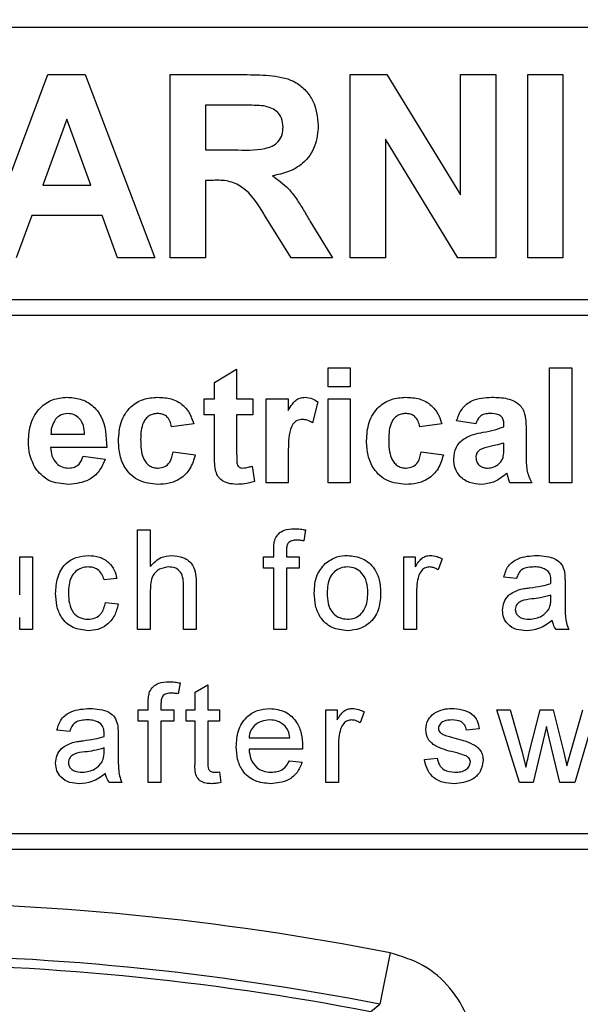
# Paper-space layout 'Blatt3' of a CAD drawing. Header units: millimetres. Extents: x 5 to 418, y 2 to 292.
# Tile 19 of 48: x 96.14 to 99.71, y 202.33 to 208.6. Entities that reach past the tile are written whole.
import ezdxf

# ---------------------------------------------------------------- set-up
doc = ezdxf.new("R2010")
doc.units = ezdxf.units.MM
doc.layers.add('SLD-0', color=7, linetype='Continuous')
doc.styles.add('SLDTEXTSTYLE0', font='TXT', dxfattribs={"width": 0.605})
doc.dimstyles.new('SLDDIMSTYLE0', dxfattribs={"dimtxt": 3.5, "dimasz": 3.302, "dimexe": 0, "dimexo": 0.0625, "dimgap": 0.875, "dimtad": 1, "dimlfac": 3, "dimrnd": 1e-09, "dimzin": 12, "dimdsep": 46, "dimtxsty": 'SLDTEXTSTYLE0', "dimsah": 1, "dimcen": 0.09, "dimadec": 0, "dimazin": 3, "dimtfac": 1, "dimtofl": 0, "dimtmove": 0, "dimatfit": 3, "dimfxl": 1, "dimfrac": 2, "dimtolj": 1, "dimtzin": 12, "dimarcsym": 0})

# ---------------------------------------------------------------- blocks, each defined once
blk = doc.blocks.new('_D_11')
at = {"layer": 'SLD-0'}
for p, q in [((58.038, 202.4881), (58.038, 259.5881)), ((132.3713, 202.4881), (132.3713, 259.5881)), ((58.038, 258.5881), (132.3713, 258.5881))]:
    blk.add_line(p, q, dxfattribs=at)
for points in [[(58.038, 258.5881), (61.34, 258.0801), (61.34, 259.0961)], [(132.3713, 258.5881), (129.0693, 259.0961), (129.0693, 258.0801)]]:
    blk.add_solid(points, dxfattribs=at)
at = {"layer": 'SLD-0', "insert": (91.1942, 263.0999), "char_height": 3.5, "attachment_point": 1, "style": 'SLDTEXTSTYLE0'}
blk.add_mtext('223', dxfattribs=at)

psp = doc.layouts.new('Blatt3')

# ---------------------------------------------------------------- linework, layer by layer
at = {"color": 7, "linetype": 'Continuous', "lineweight": 25}
for p, q in [((103.538, 208.5548), (91.138, 208.5548)), ((95.8754, 207.0881), (96.3164, 208.2548)), ((96.3164, 208.2548), (96.5541, 208.2548)), ((96.5541, 208.2548), (96.9972, 207.0881)), ((97.0953, 208.2548), (97.5849, 208.2548)), ((97.0953, 207.0881), (97.0953, 208.2548)), ((98.2404, 207.0881), (98.2404, 208.2548)), ((98.2404, 208.2548), (98.4748, 208.2548)), ((98.4748, 208.2548), (98.9434, 207.4883)), ((98.9434, 207.4883), (98.9434, 208.2548)), ((98.9434, 208.2548), (99.1678, 208.2548)), ((99.1678, 208.2548), (99.1678, 207.0881)), ((99.3706, 208.2548), (99.595, 208.2548)), ((99.3706, 207.0881), (99.3706, 208.2548)), ((99.595, 208.2548), (99.595, 207.0881)), ((97.5104, 208.0604), (97.3197, 208.0604)), ((97.3197, 208.0604), (97.3197, 207.7762)), ((96.4363, 207.9706), (96.2834, 207.5518)), ((96.5896, 207.5518), (96.4363, 207.9706)), ((98.9264, 207.0881), (98.4648, 207.843)), ((98.4648, 207.843), (98.4648, 207.0881)), ((97.3197, 207.7762), (97.5003, 207.7762)), ((97.3197, 207.5817), (97.3197, 207.0881)), ((97.3699, 207.5817), (97.3197, 207.5817)), ((96.2834, 207.5518), (96.5896, 207.5518)), ((96.2131, 207.3574), (96.1147, 207.0881)), ((96.6609, 207.3574), (96.2131, 207.3574)), ((96.7593, 207.0881), (96.6609, 207.3574)), ((97.8651, 207.0881), (97.6992, 207.3529)), ((97.986, 207.3191), (98.1274, 207.0881)), ((96.9972, 207.0881), (96.7593, 207.0881)), ((97.3197, 207.0881), (97.0953, 207.0881)), ((98.1274, 207.0881), (97.8651, 207.0881)), ((98.4648, 207.0881), (98.2404, 207.0881)), ((99.1678, 207.0881), (98.9264, 207.0881)), ((99.595, 207.0881), (99.3706, 207.0881)), ((91.138, 206.8217), (103.7713, 206.8217)), ((103.7713, 206.7217), (91.138, 206.7217)), ((97.3764, 206.2941), (97.5174, 206.3787)), ((97.5174, 206.3787), (97.5174, 206.1907)), ((98.1004, 206.2659), (98.1004, 206.3881)), ((98.1004, 206.3881), (98.2414, 206.3881)), ((98.2414, 206.3881), (98.2414, 206.2659)), ((99.5106, 205.6548), (99.5106, 206.3881)), ((99.5106, 206.3881), (99.6516, 206.3881)), ((99.6516, 206.3881), (99.6516, 205.6548)), ((97.3764, 206.1907), (97.3764, 206.2941)), ((98.2414, 206.2659), (98.1004, 206.2659)), ((97.3106, 206.0873), (97.3106, 206.1907)), ((97.3106, 206.1907), (97.3764, 206.1907)), ((97.5174, 206.1907), (97.6209, 206.1907)), ((97.6209, 206.1907), (97.6209, 206.0873)), ((97.7055, 205.6548), (97.7055, 206.1907)), ((97.7055, 206.1907), (97.8465, 206.1907)), ((97.8465, 206.1907), (97.8465, 206.1159)), ((98.1004, 205.6548), (98.1004, 206.1907)), ((98.1004, 206.1907), (98.2414, 206.1907)), ((98.2414, 206.1907), (98.2414, 205.6548)), ((98.0345, 206.1704), (98.0016, 206.0363)), ((97.3764, 206.0873), (97.3106, 206.0873)), ((97.3764, 205.8499), (97.3764, 206.0873)), ((97.6209, 206.0873), (97.5174, 206.0873)), ((97.5174, 206.0873), (97.5174, 205.857)), ((97.2448, 206.0309), (97.1038, 206.0121)), ((98.8243, 206.0309), (98.6833, 206.0121)), ((99.0405, 206.0309), (98.9183, 206.0497)), ((99.2192, 206.0121), (99.2192, 206.0254)), ((96.3353, 205.9651), (96.5491, 205.9651)), ((99.3602, 205.9947), (99.3602, 205.8301)), ((96.6901, 205.8805), (96.3328, 205.8805)), ((99.2192, 205.8821), (99.2192, 205.9087)), ((96.5397, 205.824), (96.6807, 205.8052)), ((97.1132, 205.8523), (97.2542, 205.8334)), ((97.8465, 205.8138), (97.8465, 205.6548)), ((98.6927, 205.8523), (98.8337, 205.8334)), ((97.6162, 205.7623), (97.6303, 205.6641)), ((97.8465, 205.6548), (97.7055, 205.6548)), ((98.2414, 205.6548), (98.1004, 205.6548)), ((99.3978, 205.6548), (99.2568, 205.6548)), ((99.6516, 205.6548), (99.5106, 205.6548)), ((96.8866, 204.7215), (96.8866, 205.3548)), ((96.8866, 205.3548), (96.9678, 205.3548)), ((96.9678, 205.3548), (96.9678, 205.1235)), ((97.9561, 205.3549), (97.9445, 205.2858)), ((97.7537, 205.1843), (97.7537, 205.2314)), ((97.8349, 205.2235), (97.8349, 205.1843)), ((96.1363, 204.9412), (96.1363, 205.1843)), ((96.1363, 205.1843), (96.2175, 205.1843)), ((96.2175, 205.1843), (96.2175, 204.7215)), ((97.6887, 205.1112), (97.6887, 205.1843)), ((97.6887, 205.1843), (97.7537, 205.1843)), ((97.8349, 205.1843), (97.9161, 205.1843)), ((97.9161, 205.1843), (97.9161, 205.1112)), ((98.582, 204.7215), (98.582, 205.1843)), ((98.582, 205.1843), (98.6551, 205.1843)), ((98.6551, 205.1843), (98.6551, 205.1197)), ((98.8256, 205.1707), (98.8002, 205.1003)), ((97.7537, 205.1112), (97.6887, 205.1112)), ((97.7537, 204.7215), (97.7537, 205.1112)), ((97.9161, 205.1112), (97.8349, 205.1112)), ((97.8349, 205.1112), (97.8349, 204.7215)), ((96.7551, 205.0463), (96.6739, 205.0381)), ((97.1789, 204.7215), (97.1789, 205.0091)), ((97.2601, 205.0133), (97.2601, 204.7215)), ((99.2998, 205.0463), (99.2186, 205.0544)), ((99.6083, 205.0215), (99.6083, 204.9224)), ((96.9678, 204.9698), (96.9678, 204.7215)), ((98.6632, 204.9674), (98.6632, 204.7215)), ((99.5186, 204.9171), (99.519, 204.9407)), ((96.682, 204.892), (96.7632, 204.8839)), ((96.1363, 204.7215), (96.1363, 204.7971)), ((96.2175, 204.7215), (96.1363, 204.7215)), ((96.9678, 204.7215), (96.8866, 204.7215)), ((97.2601, 204.7215), (97.1789, 204.7215)), ((97.8349, 204.7215), (97.7537, 204.7215)), ((98.6632, 204.7215), (98.582, 204.7215)), ((99.6327, 204.7215), (99.5515, 204.7215)), ((97.1571, 204.3806), (97.1455, 204.3114)), ((97.2536, 204.3226), (97.3348, 204.3688)), ((97.2536, 204.2099), (97.2536, 204.3226)), ((97.3348, 204.3688), (97.3348, 204.2099)), ((96.9547, 204.2099), (96.9547, 204.257)), ((97.0359, 204.2491), (97.0359, 204.2099)), ((96.8898, 204.2099), (96.9547, 204.2099)), ((96.8898, 204.1369), (96.8898, 204.2099)), ((97.0359, 204.2099), (97.1171, 204.2099)), ((97.1171, 204.2099), (97.1171, 204.1369)), ((97.1968, 204.2099), (97.2536, 204.2099)), ((97.1968, 204.1369), (97.1968, 204.2099)), ((97.3348, 204.2099), (97.4079, 204.2099)), ((97.4079, 204.2099), (97.4079, 204.1369)), ((98.0851, 203.7471), (98.0851, 204.2099)), ((98.0851, 204.2099), (98.1581, 204.2099)), ((98.1581, 204.2099), (98.1581, 204.1454)), ((98.3286, 204.1964), (98.3033, 204.126)), ((99.3184, 203.7471), (99.1739, 204.2099)), ((99.1739, 204.2099), (99.2584, 204.2099)), ((99.2584, 204.2099), (99.3358, 203.9402)), ((99.3806, 203.9362), (99.4491, 204.2099)), ((99.4491, 204.2099), (99.5331, 204.2099)), ((99.5331, 204.2099), (99.6012, 203.9377)), ((99.6446, 203.9409), (99.7225, 204.2099)), ((99.8072, 204.2099), (99.6701, 203.7471)), ((96.9547, 204.1369), (96.8898, 204.1369)), ((96.9547, 203.7471), (96.9547, 204.1369)), ((97.1171, 204.1369), (97.0359, 204.1369)), ((97.0359, 204.1369), (97.0359, 203.7471)), ((97.2536, 204.1369), (97.1968, 204.1369)), ((97.2536, 203.8772), (97.2536, 204.1369)), ((97.4079, 204.1369), (97.3348, 204.1369)), ((97.3348, 204.1369), (97.3348, 203.8742)), ((96.4546, 204.0719), (96.3734, 204.08)), ((99.0627, 204.0881), (98.9815, 204.08)), ((99.4906, 204.1031), (99.4053, 203.7471)), ((99.5096, 204.0195), (99.4906, 204.1031)), ((96.7632, 204.0472), (96.7632, 203.9481)), ((97.5963, 204.0313), (97.8561, 204.0313)), ((99.5757, 203.7471), (99.5096, 204.0195)), ((96.6735, 203.9428), (96.6739, 203.9664)), ((97.9369, 203.9582), (97.5963, 203.9582)), ((98.1663, 203.993), (98.1663, 203.7471)), ((99.3358, 203.9402), (99.3591, 203.8434)), ((99.6012, 203.9377), (99.6205, 203.8531)), ((99.6205, 203.8531), (99.6446, 203.9409)), ((97.8552, 203.8852), (97.9347, 203.877)), ((98.7135, 203.8933), (98.7947, 203.9014)), ((97.4079, 203.8141), (97.416, 203.746)), ((96.7875, 203.7471), (96.7063, 203.7471)), ((97.0359, 203.7471), (96.9547, 203.7471)), ((98.1663, 203.7471), (98.0851, 203.7471)), ((99.4053, 203.7471), (99.3184, 203.7471)), ((99.6701, 203.7471), (99.5757, 203.7471)), ((91.138, 203.4215), (103.538, 203.4215)), ((86.8713, 203.3215), (103.538, 203.3215)), ((98.4947, 202.6609), (98.4302, 202.3339))]:
    psp.add_line(p, q, dxfattribs=at)
at = {"color": 7, "linetype": 'Continuous', "lineweight": 25, "flags": 128}
psp.add_lwpolyline([(98.3708, 202.286), (98.3826, 202.2956), (98.4302, 202.3339)], dxfattribs=at)
at = {"color": 7, "linetype": 'Continuous', "lineweight": 25}
for radius, start, end in [(16.9942, 78.83718, 101.16282), (16.6609, 78.83718, 101.16282), (16.6026, 79.00614, 100.99386)]:
    psp.add_arc((95.2046, 185.9881), radius, start, end, dxfattribs=at)
for points, knots in [([(97.5849, 208.2548), (97.6379, 208.254), (97.7435, 208.2523), (97.8786, 208.2243), (97.9609, 208.1547), (98.0217, 208.0655), (98.0313, 207.9851), (98.0376, 207.9316)], [0, 0, 0, 0, 0.251138, 0.500538, 0.625743, 0.751054, 1, 1, 1, 1]), ([(97.6887, 208.0566), (97.6554, 208.0581), (97.596, 208.0606), (97.5365, 208.0604), (97.5104, 208.0604)], [0, 0, 0, 0, 0.559921, 1, 1, 1, 1]), ([(97.8133, 207.9213), (97.8117, 207.9403), (97.8086, 207.9783), (97.7659, 208.0359), (97.718, 208.0488), (97.6887, 208.0566)], [0, 0, 0, 0, 0.2810837, 0.5612808, 1, 1, 1, 1]), ([(97.5003, 207.7762), (97.5664, 207.7739), (97.6489, 207.7711), (97.7452, 207.7968), (97.7851, 207.8276), (97.8101, 207.8718), (97.8122, 207.9048), (97.8133, 207.9213)], [0, 0, 0, 0, 0.500908, 0.625718, 0.750365, 0.875021, 1, 1, 1, 1]), ([(98.0376, 207.9316), (98.0338, 207.8865), (98.0261, 207.7966), (97.9502, 207.6902), (97.8489, 207.6316), (97.7797, 207.6177), (97.745, 207.6107)], [0, 0, 0, 0, 0.279943, 0.558974, 0.779184, 1, 1, 1, 1]), ([(97.6992, 207.3529), (97.6572, 207.4238), (97.5988, 207.5221), (97.4644, 207.5828), (97.4015, 207.5821), (97.3699, 207.5817)], [0, 0, 0, 0, 0.560986, 0.779305, 1, 1, 1, 1]), ([(97.745, 207.6107), (97.7806, 207.5854), (97.8392, 207.5437), (97.8991, 207.4633), (97.9442, 207.3923), (97.972, 207.3435), (97.986, 207.3191)], [0, 0, 0, 0, 0.339561, 0.559573, 0.779778, 1, 1, 1, 1]), ([(96.1918, 205.9188), (96.1942, 205.9582), (96.1991, 206.0368), (96.2581, 206.133), (96.3437, 206.1916), (96.4055, 206.1973), (96.4364, 206.2001)], [0, 0, 0, 0, 0.280671, 0.559803, 0.779762, 1, 1, 1, 1]), ([(96.4364, 206.2001), (96.4655, 206.1981), (96.5236, 206.1942), (96.602, 206.1515), (96.683, 206.0506), (96.6872, 205.9506), (96.6901, 205.8805)], [0, 0, 0, 0, 0.1873745, 0.3743047, 0.5612618, 1, 1, 1, 1]), ([(96.7653, 205.9223), (96.7678, 205.962), (96.7726, 206.0411), (96.8324, 206.1389), (96.9218, 206.1933), (96.984, 206.1978), (97.0152, 206.2001)], [0, 0, 0, 0, 0.280707, 0.559643, 0.779504, 1, 1, 1, 1]), ([(97.0152, 206.2001), (97.0443, 206.1986), (97.1025, 206.1956), (97.1765, 206.1561), (97.2228, 206.0958), (97.2374, 206.0526), (97.2448, 206.0309)], [0, 0, 0, 0, 0.280457, 0.559337, 0.779383, 1, 1, 1, 1]), ([(97.8465, 206.1159), (97.8548, 206.13), (97.8684, 206.153), (97.8926, 206.182), (97.9213, 206.1975), (97.9425, 206.1992), (97.953, 206.2001)], [0, 0, 0, 0, 0.340514, 0.560535, 0.78019, 1, 1, 1, 1]), ([(97.953, 206.2001), (97.9696, 206.1982), (97.9993, 206.1948), (98.0237, 206.1779), (98.0345, 206.1704)], [0, 0, 0, 0, 0.559042, 1, 1, 1, 1]), ([(98.3448, 205.9223), (98.3472, 205.962), (98.3521, 206.0411), (98.4118, 206.1389), (98.5013, 206.1933), (98.5635, 206.1978), (98.5947, 206.2001)], [0, 0, 0, 0, 0.280707, 0.559643, 0.779504, 1, 1, 1, 1]), ([(98.5947, 206.2001), (98.6238, 206.1986), (98.682, 206.1956), (98.756, 206.1561), (98.8022, 206.0958), (98.8169, 206.0526), (98.8243, 206.0309)], [0, 0, 0, 0, 0.2804572, 0.5593369, 0.7793833, 1, 1, 1, 1]), ([(98.9183, 206.0497), (98.9275, 206.076), (98.9457, 206.1284), (99.0258, 206.1951), (99.0982, 206.1982), (99.1425, 206.2001)], [0, 0, 0, 0, 0.280773, 0.559844, 1, 1, 1, 1]), ([(99.1425, 206.2001), (99.1753, 206.1995), (99.2406, 206.1982), (99.3311, 206.1565), (99.3601, 206.0719), (99.3602, 206.0206), (99.3602, 205.9947)], [0, 0, 0, 0, 0.281738, 0.560028, 0.778339, 1, 1, 1, 1]), ([(96.4427, 206.0967), (96.426, 206.0948), (96.3961, 206.0914), (96.3747, 206.0705), (96.3653, 206.0613)], [0, 0, 0, 0, 0.558878, 1, 1, 1, 1]), ([(96.5491, 205.9651), (96.5479, 205.9828), (96.5455, 206.0182), (96.5216, 206.0629), (96.4846, 206.092), (96.4567, 206.0951), (96.4427, 206.0967)], [0, 0, 0, 0, 0.280983, 0.560279, 0.780219, 1, 1, 1, 1]), ([(97.014, 206.0967), (97.0047, 206.0961), (96.986, 206.0949), (96.96, 206.0832), (96.9388, 206.0646), (96.9086, 206.0168), (96.9073, 205.9689), (96.9063, 205.9307)], [0, 0, 0, 0, 0.125319, 0.250544, 0.375796, 0.501063, 1, 1, 1, 1]), ([(97.1038, 206.0121), (97.1011, 206.0246), (97.0959, 206.0496), (97.0738, 206.0789), (97.0441, 206.0948), (97.0241, 206.0961), (97.014, 206.0967)], [0, 0, 0, 0, 0.280561, 0.559648, 0.7796, 1, 1, 1, 1]), ([(98.5935, 206.0967), (98.5842, 206.0961), (98.5655, 206.0949), (98.5395, 206.0832), (98.5183, 206.0646), (98.4881, 206.0168), (98.4868, 205.9689), (98.4858, 205.9307)], [0, 0, 0, 0, 0.125319, 0.250544, 0.375796, 0.501063, 1, 1, 1, 1]), ([(98.6833, 206.0121), (98.6806, 206.0246), (98.6753, 206.0496), (98.6532, 206.0789), (98.6236, 206.0948), (98.6036, 206.0961), (98.5935, 206.0967)], [0, 0, 0, 0, 0.2805608, 0.5596483, 0.7796002, 1, 1, 1, 1]), ([(99.1284, 206.0967), (99.1172, 206.0962), (99.0949, 206.0952), (99.0579, 206.0751), (99.0471, 206.0477), (99.0405, 206.0309)], [0, 0, 0, 0, 0.281245, 0.560563, 1, 1, 1, 1]), ([(99.2192, 206.0254), (99.2188, 206.0338), (99.2181, 206.0505), (99.2086, 206.0748), (99.1773, 206.0964), (99.1486, 206.0966), (99.1284, 206.0967)], [0, 0, 0, 0, 0.187536, 0.374316, 0.560024, 1, 1, 1, 1]), ([(96.3653, 206.0613), (96.3551, 206.0447), (96.3367, 206.0151), (96.3358, 205.9804), (96.3353, 205.9651)], [0, 0, 0, 0, 0.558284, 1, 1, 1, 1]), ([(97.9376, 206.0591), (97.9253, 206.0578), (97.9008, 206.0554), (97.8636, 206.0201), (97.8458, 205.9342), (97.8462, 205.862), (97.8465, 205.8138)], [0, 0, 0, 0, 0.124672, 0.248774, 0.498061, 1, 1, 1, 1]), ([(98.0016, 206.0363), (97.9905, 206.0431), (97.9707, 206.0553), (97.9477, 206.0579), (97.9376, 206.0591)], [0, 0, 0, 0, 0.560294, 1, 1, 1, 1]), ([(99.0869, 205.9768), (99.1121, 205.9818), (99.1569, 205.9907), (99.2002, 206.0055), (99.2192, 206.0121)], [0, 0, 0, 0, 0.5602126, 1, 1, 1, 1]), ([(98.8995, 205.806), (98.9026, 205.8324), (98.9087, 205.8851), (98.9792, 205.9555), (99.046, 205.9687), (99.0869, 205.9768)], [0, 0, 0, 0, 0.279667, 0.558309, 1, 1, 1, 1]), ([(96.2444, 205.7359), (96.2268, 205.7679), (96.1953, 205.8251), (96.1929, 205.8901), (96.1918, 205.9188)], [0, 0, 0, 0, 0.558866, 1, 1, 1, 1]), ([(96.3328, 205.8805), (96.3344, 205.862), (96.3376, 205.8253), (96.3655, 205.7803), (96.4057, 205.753), (96.4347, 205.7502), (96.4492, 205.7488)], [0, 0, 0, 0, 0.280701, 0.559805, 0.779805, 1, 1, 1, 1]), ([(97.0142, 205.6454), (96.9745, 205.6493), (96.8954, 205.6572), (96.8094, 205.735), (96.7702, 205.8296), (96.7669, 205.8914), (96.7653, 205.9223)], [0, 0, 0, 0, 0.279707, 0.558485, 0.778934, 1, 1, 1, 1]), ([(96.9063, 205.9307), (96.9072, 205.8898), (96.9084, 205.8387), (96.9377, 205.7856), (96.9594, 205.7645), (96.987, 205.751), (97.0071, 205.7495), (97.0171, 205.7488)], [0, 0, 0, 0, 0.499313, 0.62455, 0.749763, 0.874784, 1, 1, 1, 1]), ([(98.5937, 205.6454), (98.554, 205.6493), (98.4749, 205.6572), (98.3889, 205.735), (98.3497, 205.8296), (98.3464, 205.8914), (98.3448, 205.9223)], [0, 0, 0, 0, 0.279707, 0.558485, 0.778934, 1, 1, 1, 1]), ([(98.4858, 205.9307), (98.4867, 205.8898), (98.4878, 205.8387), (98.5171, 205.7856), (98.5389, 205.7645), (98.5665, 205.751), (98.5866, 205.7495), (98.5966, 205.7488)], [0, 0, 0, 0, 0.499313, 0.62455, 0.749763, 0.874784, 1, 1, 1, 1]), ([(99.2192, 205.9087), (99.2018, 205.9037), (99.1731, 205.8956), (99.1326, 205.887), (99.0983, 205.8795), (99.077, 205.8697), (99.0664, 205.8649)], [0, 0, 0, 0, 0.340193, 0.560377, 0.780508, 1, 1, 1, 1]), ([(99.214, 205.8168), (99.2159, 205.8289), (99.2192, 205.8506), (99.2192, 205.8724), (99.2192, 205.8821)], [0, 0, 0, 0, 0.559676, 1, 1, 1, 1]), ([(96.4492, 205.7488), (96.4612, 205.7498), (96.4851, 205.7518), (96.5223, 205.7768), (96.5331, 205.8061), (96.5397, 205.824)], [0, 0, 0, 0, 0.280682, 0.560525, 1, 1, 1, 1]), ([(97.2542, 205.8334), (97.2453, 205.8033), (97.2275, 205.7431), (97.164, 205.6783), (97.0879, 205.6489), (97.0387, 205.6466), (97.0142, 205.6454)], [0, 0, 0, 0, 0.280244, 0.559157, 0.779326, 1, 1, 1, 1]), ([(97.0171, 205.7488), (97.0319, 205.7504), (97.0613, 205.7535), (97.1008, 205.7924), (97.1085, 205.8295), (97.1132, 205.8523)], [0, 0, 0, 0, 0.28016, 0.558978, 1, 1, 1, 1]), ([(97.381, 205.7484), (97.3793, 205.7673), (97.3763, 205.8011), (97.3764, 205.835), (97.3764, 205.8499)], [0, 0, 0, 0, 0.559821, 1, 1, 1, 1]), ([(97.5174, 205.857), (97.5177, 205.8352), (97.518, 205.808), (97.519, 205.7749), (97.5272, 205.76), (97.5413, 205.7503), (97.5522, 205.7493), (97.5577, 205.7488)], [0, 0, 0, 0, 0.5010407, 0.6262478, 0.7510825, 0.8753766, 1, 1, 1, 1]), ([(98.8337, 205.8334), (98.8248, 205.8033), (98.807, 205.7431), (98.7435, 205.6783), (98.6674, 205.6489), (98.6182, 205.6466), (98.5937, 205.6454)], [0, 0, 0, 0, 0.280244, 0.559157, 0.779326, 1, 1, 1, 1]), ([(98.5966, 205.7488), (98.6113, 205.7504), (98.6408, 205.7535), (98.6803, 205.7924), (98.688, 205.8295), (98.6927, 205.8523)], [0, 0, 0, 0, 0.28016, 0.558978, 1, 1, 1, 1]), ([(99.0664, 205.8649), (99.0582, 205.8578), (99.0437, 205.8452), (99.0415, 205.8262), (99.0405, 205.8179)], [0, 0, 0, 0, 0.559644, 1, 1, 1, 1]), ([(99.0405, 205.8179), (99.0419, 205.8073), (99.0447, 205.7863), (99.065, 205.7634), (99.0893, 205.7507), (99.1058, 205.7494), (99.1141, 205.7488)], [0, 0, 0, 0, 0.279294, 0.55914, 0.779446, 1, 1, 1, 1]), ([(99.1824, 205.7726), (99.1903, 205.7795), (99.2044, 205.7918), (99.2111, 205.8092), (99.214, 205.8168)], [0, 0, 0, 0, 0.559867, 1, 1, 1, 1]), ([(99.3602, 205.8301), (99.3605, 205.8095), (99.361, 205.7755), (99.3662, 205.7284), (99.3791, 205.6902), (99.3916, 205.6666), (99.3978, 205.6548)], [0, 0, 0, 0, 0.340129, 0.560069, 0.779965, 1, 1, 1, 1]), ([(96.6807, 205.8052), (96.6695, 205.7792), (96.647, 205.7273), (96.5678, 205.6579), (96.4943, 205.6501), (96.4495, 205.6454)], [0, 0, 0, 0, 0.281013, 0.561314, 1, 1, 1, 1]), ([(97.5577, 205.7488), (97.5689, 205.7502), (97.5888, 205.7527), (97.6078, 205.7594), (97.6162, 205.7623)], [0, 0, 0, 0, 0.559508, 1, 1, 1, 1]), ([(99.0749, 205.6454), (99.0498, 205.6472), (98.9996, 205.6508), (98.9395, 205.691), (98.9046, 205.7469), (98.9012, 205.7863), (98.8995, 205.806)], [0, 0, 0, 0, 0.280489, 0.55953, 0.779597, 1, 1, 1, 1]), ([(99.1141, 205.7488), (99.1279, 205.7504), (99.1526, 205.7531), (99.1733, 205.7667), (99.1824, 205.7726)], [0, 0, 0, 0, 0.559341, 1, 1, 1, 1]), ([(96.4495, 205.6454), (96.4046, 205.6486), (96.3246, 205.6543), (96.2689, 205.711), (96.2444, 205.7359)], [0, 0, 0, 0, 0.560391, 1, 1, 1, 1]), ([(97.5169, 205.6454), (97.4992, 205.6467), (97.4641, 205.6492), (97.4177, 205.67), (97.3892, 205.7074), (97.3837, 205.7347), (97.381, 205.7484)], [0, 0, 0, 0, 0.280585, 0.56042, 0.779437, 1, 1, 1, 1]), ([(99.2384, 205.7175), (99.2117, 205.6948), (99.1641, 205.6542), (99.1022, 205.6481), (99.0749, 205.6454)], [0, 0, 0, 0, 0.559709, 1, 1, 1, 1]), ([(99.2434, 205.6998), (99.2426, 205.7031), (99.2411, 205.7091), (99.2392, 205.715), (99.2384, 205.7175)], [0, 0, 0, 0, 0.5600466, 1, 1, 1, 1]), ([(99.2568, 205.6548), (99.2541, 205.6631), (99.2493, 205.678), (99.2452, 205.6931), (99.2434, 205.6998)], [0, 0, 0, 0, 0.559958, 1, 1, 1, 1]), ([(97.6303, 205.6641), (97.6095, 205.6579), (97.5725, 205.6469), (97.5339, 205.6459), (97.5169, 205.6454)], [0, 0, 0, 0, 0.559729, 1, 1, 1, 1]), ([(97.7623, 205.2976), (97.7692, 205.3096), (97.783, 205.3335), (97.8268, 205.3597), (97.8624, 205.3617), (97.8841, 205.3629)], [0, 0, 0, 0, 0.2794581, 0.5596612, 1, 1, 1, 1]), ([(97.8841, 205.3629), (97.8977, 205.3624), (97.9218, 205.3614), (97.9456, 205.3569), (97.9561, 205.3549)], [0, 0, 0, 0, 0.559945, 1, 1, 1, 1]), ([(97.7537, 205.2314), (97.7538, 205.244), (97.7539, 205.2664), (97.7597, 205.2881), (97.7623, 205.2976)], [0, 0, 0, 0, 0.56037, 1, 1, 1, 1]), ([(97.8991, 205.2899), (97.889, 205.2896), (97.8689, 205.289), (97.8426, 205.2733), (97.8358, 205.2471), (97.8352, 205.2314), (97.8349, 205.2235)], [0, 0, 0, 0, 0.281469, 0.557719, 0.778516, 1, 1, 1, 1]), ([(97.9445, 205.2858), (97.9361, 205.2871), (97.921, 205.2893), (97.9058, 205.2897), (97.8991, 205.2899)], [0, 0, 0, 0, 0.559924, 1, 1, 1, 1]), ([(96.3653, 204.9511), (96.3674, 204.9848), (96.3715, 205.0518), (96.4172, 205.1383), (96.4938, 205.1846), (96.5466, 205.1898), (96.573, 205.1924)], [0, 0, 0, 0, 0.280838, 0.55968, 0.779579, 1, 1, 1, 1]), ([(96.573, 205.1924), (96.597, 205.1908), (96.645, 205.1875), (96.7042, 205.1519), (96.7411, 205.1012), (96.7504, 205.0646), (96.7551, 205.0463)], [0, 0, 0, 0, 0.280267, 0.559439, 0.779535, 1, 1, 1, 1]), ([(96.9678, 205.1235), (96.9888, 205.1454), (97.0265, 205.1845), (97.08, 205.19), (97.1035, 205.1924)], [0, 0, 0, 0, 0.559341, 1, 1, 1, 1]), ([(97.1035, 205.1924), (97.1292, 205.1902), (97.1803, 205.1859), (97.2405, 205.1382), (97.2587, 205.0734), (97.2596, 205.0333), (97.2601, 205.0133)], [0, 0, 0, 0, 0.280318, 0.55834, 0.778554, 1, 1, 1, 1]), ([(98.0816, 205.1415), (98.1056, 205.1582), (98.1486, 205.188), (98.2005, 205.1911), (98.2233, 205.1924)], [0, 0, 0, 0, 0.5590331, 1, 1, 1, 1]), ([(98.2233, 205.1924), (98.2566, 205.1888), (98.3231, 205.1815), (98.3955, 205.1165), (98.4301, 205.0375), (98.4328, 204.9854), (98.4342, 204.9594)], [0, 0, 0, 0, 0.279556, 0.5586, 0.778991, 1, 1, 1, 1]), ([(98.6551, 205.1197), (98.6672, 205.1404), (98.6841, 205.1691), (98.7219, 205.19), (98.7403, 205.1916), (98.7496, 205.1924)], [0, 0, 0, 0, 0.559599, 0.779772, 1, 1, 1, 1]), ([(98.7496, 205.1924), (98.7645, 205.191), (98.7913, 205.1884), (98.8151, 205.1761), (98.8256, 205.1707)], [0, 0, 0, 0, 0.5595462, 1, 1, 1, 1]), ([(99.2186, 205.0544), (99.226, 205.0796), (99.2408, 205.1298), (99.321, 205.1859), (99.3875, 205.19), (99.4283, 205.1924)], [0, 0, 0, 0, 0.28043, 0.559303, 1, 1, 1, 1]), ([(99.4283, 205.1924), (99.4706, 205.1902), (99.5295, 205.187), (99.5902, 205.1385), (99.5996, 205.1068), (99.6044, 205.0909)], [0, 0, 0, 0, 0.559253, 0.779195, 1, 1, 1, 1]), ([(98.012, 204.9529), (98.0138, 204.9927), (98.0171, 205.0635), (98.0619, 205.1177), (98.0816, 205.1415)], [0, 0, 0, 0, 0.560963, 1, 1, 1, 1]), ([(96.5735, 205.1193), (96.5587, 205.1181), (96.5291, 205.1157), (96.4902, 205.092), (96.4507, 205.0396), (96.4483, 204.9889), (96.4465, 204.9533)], [0, 0, 0, 0, 0.187089, 0.37388, 0.56073, 1, 1, 1, 1]), ([(96.6739, 205.0381), (96.6698, 205.0507), (96.6617, 205.0758), (96.6355, 205.1028), (96.6045, 205.1174), (96.5838, 205.1187), (96.5735, 205.1193)], [0, 0, 0, 0, 0.280213, 0.559476, 0.779649, 1, 1, 1, 1]), ([(97.0853, 205.1193), (97.0651, 205.1164), (97.0249, 205.1107), (96.9701, 205.0557), (96.9686, 205.0024), (96.9678, 204.9698)], [0, 0, 0, 0, 0.2802055, 0.5593196, 1, 1, 1, 1]), ([(97.1789, 205.0091), (97.1783, 205.0246), (97.1771, 205.0554), (97.1574, 205.0959), (97.1218, 205.1169), (97.0975, 205.1185), (97.0853, 205.1193)], [0, 0, 0, 0, 0.2812215, 0.5597775, 0.779378, 1, 1, 1, 1]), ([(98.2233, 205.1193), (98.2085, 205.1181), (98.1787, 205.1155), (98.1399, 205.0914), (98.0989, 205.0399), (98.0955, 204.9889), (98.0932, 204.9531)], [0, 0, 0, 0, 0.187137, 0.374025, 0.561097, 1, 1, 1, 1]), ([(98.353, 204.9556), (98.352, 204.9776), (98.3501, 205.0216), (98.3215, 205.0777), (98.2753, 205.1137), (98.2407, 205.1175), (98.2233, 205.1193)], [0, 0, 0, 0, 0.281064, 0.560316, 0.780174, 1, 1, 1, 1]), ([(98.6757, 205.0601), (98.6716, 205.043), (98.6642, 205.0125), (98.6635, 204.9812), (98.6632, 204.9674)], [0, 0, 0, 0, 0.559888, 1, 1, 1, 1]), ([(98.7464, 205.1193), (98.7372, 205.1182), (98.7187, 205.116), (98.6909, 205.0956), (98.6815, 205.0736), (98.6757, 205.0601)], [0, 0, 0, 0, 0.280305, 0.560911, 1, 1, 1, 1]), ([(98.8002, 205.1003), (98.7909, 205.1062), (98.7744, 205.1167), (98.755, 205.1186), (98.7464, 205.1193)], [0, 0, 0, 0, 0.560116, 1, 1, 1, 1]), ([(99.4137, 205.1193), (99.3998, 205.1189), (99.3722, 205.118), (99.3339, 205.1059), (99.3104, 205.0772), (99.3033, 205.0566), (99.2998, 205.0463)], [0, 0, 0, 0, 0.280855, 0.559751, 0.7795, 1, 1, 1, 1]), ([(99.4981, 205.0949), (99.4834, 205.1033), (99.4572, 205.1184), (99.427, 205.1191), (99.4137, 205.1193)], [0, 0, 0, 0, 0.557871, 1, 1, 1, 1]), ([(99.519, 205.0327), (99.5187, 205.0457), (99.5182, 205.0688), (99.5042, 205.0869), (99.4981, 205.0949)], [0, 0, 0, 0, 0.561903, 1, 1, 1, 1]), ([(99.6044, 205.0909), (99.6058, 205.078), (99.6083, 205.0549), (99.6083, 205.0317), (99.6083, 205.0215)], [0, 0, 0, 0, 0.559817, 1, 1, 1, 1]), ([(99.3848, 204.9871), (99.4101, 204.9903), (99.4554, 204.9961), (99.4993, 205.0084), (99.5186, 205.0138)], [0, 0, 0, 0, 0.560185, 1, 1, 1, 1]), ([(99.5186, 205.0138), (99.5187, 205.0173), (99.5188, 205.0236), (99.5189, 205.0299), (99.519, 205.0327)], [0, 0, 0, 0, 0.560023, 1, 1, 1, 1]), ([(96.5731, 204.7134), (96.5395, 204.7169), (96.4723, 204.7239), (96.4004, 204.7914), (96.369, 204.8724), (96.3665, 204.9248), (96.3653, 204.9511)], [0, 0, 0, 0, 0.279595, 0.558341, 0.778834, 1, 1, 1, 1]), ([(96.4465, 204.9533), (96.4473, 204.9313), (96.4489, 204.8875), (96.4719, 204.8287), (96.5183, 204.7918), (96.553, 204.7882), (96.5703, 204.7864)], [0, 0, 0, 0, 0.281276, 0.560536, 0.78011, 1, 1, 1, 1]), ([(98.2233, 204.7134), (98.1894, 204.717), (98.1215, 204.7241), (98.0478, 204.7913), (98.0159, 204.8733), (98.0133, 204.9263), (98.012, 204.9529)], [0, 0, 0, 0, 0.2796157, 0.5583707, 0.778858, 1, 1, 1, 1]), ([(98.0932, 204.9531), (98.0942, 204.9308), (98.0961, 204.8863), (98.1234, 204.8284), (98.1707, 204.7921), (98.2058, 204.7883), (98.2233, 204.7864)], [0, 0, 0, 0, 0.2811293, 0.560384, 0.7801589, 1, 1, 1, 1]), ([(98.4342, 204.9594), (98.4331, 204.9248), (98.4308, 204.8561), (98.3813, 204.7695), (98.3042, 204.7215), (98.2503, 204.7161), (98.2233, 204.7134)], [0, 0, 0, 0, 0.281033, 0.559513, 0.779602, 1, 1, 1, 1]), ([(98.2233, 204.7864), (98.2384, 204.7878), (98.2684, 204.7904), (98.3071, 204.8156), (98.3478, 204.868), (98.3509, 204.9194), (98.353, 204.9556)], [0, 0, 0, 0, 0.187044, 0.373945, 0.560983, 1, 1, 1, 1]), ([(99.2104, 204.8442), (99.2122, 204.8613), (99.2158, 204.8954), (99.2513, 204.9485), (99.2928, 204.9653), (99.318, 204.9755)], [0, 0, 0, 0, 0.280458, 0.560983, 1, 1, 1, 1]), ([(99.318, 204.9755), (99.3304, 204.9782), (99.3525, 204.9831), (99.3749, 204.9859), (99.3848, 204.9871)], [0, 0, 0, 0, 0.5599184, 1, 1, 1, 1]), ([(99.519, 204.9407), (99.4965, 204.9344), (99.4564, 204.9232), (99.415, 204.9178), (99.3968, 204.9155)], [0, 0, 0, 0, 0.55976, 1, 1, 1, 1]), ([(96.5703, 204.7864), (96.5862, 204.7879), (96.6179, 204.7909), (96.6663, 204.8266), (96.676, 204.8672), (96.682, 204.892)], [0, 0, 0, 0, 0.280899, 0.560906, 1, 1, 1, 1]), ([(96.7632, 204.8839), (96.7572, 204.8582), (96.7452, 204.8068), (96.6958, 204.7499), (96.6351, 204.7178), (96.5938, 204.7149), (96.5731, 204.7134)], [0, 0, 0, 0, 0.280202, 0.55951, 0.779586, 1, 1, 1, 1]), ([(99.3968, 204.9155), (99.3737, 204.913), (99.3447, 204.91), (99.314, 204.8936), (99.3017, 204.8814), (99.2933, 204.866), (99.2922, 204.8545), (99.2916, 204.8487)], [0, 0, 0, 0, 0.5002798, 0.6253263, 0.7502693, 0.875147, 1, 1, 1, 1]), ([(99.5066, 204.8529), (99.5107, 204.8645), (99.5182, 204.8853), (99.5185, 204.9074), (99.5186, 204.9171)], [0, 0, 0, 0, 0.558995, 1, 1, 1, 1]), ([(99.6083, 204.9224), (99.6084, 204.8993), (99.6086, 204.8611), (99.6102, 204.8081), (99.6154, 204.7631), (99.6269, 204.7354), (99.6327, 204.7215)], [0, 0, 0, 0, 0.340206, 0.560339, 0.780175, 1, 1, 1, 1]), ([(99.3619, 204.7134), (99.3407, 204.7146), (99.2985, 204.717), (99.2459, 204.7478), (99.2148, 204.7943), (99.2119, 204.8275), (99.2104, 204.8442)], [0, 0, 0, 0, 0.280815, 0.55969, 0.779696, 1, 1, 1, 1]), ([(99.2916, 204.8487), (99.2925, 204.8411), (99.2942, 204.8259), (99.3086, 204.8073), (99.3365, 204.7891), (99.3623, 204.7875), (99.3804, 204.7864)], [0, 0, 0, 0, 0.186565, 0.373467, 0.560613, 1, 1, 1, 1]), ([(99.3804, 204.7864), (99.409, 204.79), (99.4601, 204.7963), (99.4923, 204.8356), (99.5066, 204.8529)], [0, 0, 0, 0, 0.559758, 1, 1, 1, 1]), ([(99.5271, 204.7783), (99.4994, 204.7577), (99.4499, 204.7208), (99.3888, 204.7156), (99.3619, 204.7134)], [0, 0, 0, 0, 0.559971, 1, 1, 1, 1]), ([(99.5515, 204.7215), (99.545, 204.7313), (99.5335, 204.7489), (99.5291, 204.7693), (99.5271, 204.7783)], [0, 0, 0, 0, 0.559697, 1, 1, 1, 1]), ([(96.9633, 204.3232), (96.9702, 204.3352), (96.9841, 204.3592), (97.0279, 204.3854), (97.0634, 204.3874), (97.0851, 204.3886)], [0, 0, 0, 0, 0.279458, 0.559661, 1, 1, 1, 1]), ([(97.0851, 204.3886), (97.0987, 204.388), (97.1229, 204.387), (97.1466, 204.3826), (97.1571, 204.3806)], [0, 0, 0, 0, 0.559945, 1, 1, 1, 1]), ([(96.9547, 204.257), (96.9548, 204.2696), (96.9549, 204.2921), (96.9608, 204.3137), (96.9633, 204.3232)], [0, 0, 0, 0, 0.56037, 1, 1, 1, 1]), ([(97.1001, 204.3155), (97.09, 204.3152), (97.07, 204.3147), (97.0436, 204.2989), (97.0368, 204.2728), (97.0362, 204.257), (97.0359, 204.2491)], [0, 0, 0, 0, 0.281469, 0.557719, 0.778516, 1, 1, 1, 1]), ([(97.1455, 204.3114), (97.1371, 204.3127), (97.122, 204.315), (97.1068, 204.3153), (97.1001, 204.3155)], [0, 0, 0, 0, 0.559924, 1, 1, 1, 1]), ([(96.3734, 204.08), (96.3809, 204.1052), (96.3957, 204.1555), (96.4758, 204.2116), (96.5424, 204.2156), (96.5831, 204.2181)], [0, 0, 0, 0, 0.28043, 0.559303, 1, 1, 1, 1]), ([(96.5831, 204.2181), (96.6255, 204.2158), (96.6844, 204.2127), (96.7451, 204.1642), (96.7545, 204.1325), (96.7592, 204.1166)], [0, 0, 0, 0, 0.559253, 0.779195, 1, 1, 1, 1]), ([(97.5151, 203.9746), (97.5171, 204.0089), (97.5211, 204.0774), (97.5723, 204.1619), (97.6482, 204.2113), (97.702, 204.2158), (97.729, 204.2181)], [0, 0, 0, 0, 0.280748, 0.559775, 0.779666, 1, 1, 1, 1]), ([(97.729, 204.2181), (97.7626, 204.2142), (97.8297, 204.2064), (97.9012, 204.1386), (97.9333, 204.0578), (97.9359, 204.0053), (97.9373, 203.979)], [0, 0, 0, 0, 0.279366, 0.558398, 0.778885, 1, 1, 1, 1]), ([(98.1581, 204.1454), (98.1703, 204.166), (98.1872, 204.1948), (98.2249, 204.2156), (98.2434, 204.2172), (98.2526, 204.2181)], [0, 0, 0, 0, 0.559599, 0.779772, 1, 1, 1, 1]), ([(98.2526, 204.2181), (98.2676, 204.2166), (98.2943, 204.214), (98.3182, 204.2018), (98.3286, 204.1964)], [0, 0, 0, 0, 0.559546, 1, 1, 1, 1]), ([(98.7216, 204.0838), (98.7247, 204.1062), (98.7301, 204.1463), (98.7595, 204.1736), (98.7725, 204.1856)], [0, 0, 0, 0, 0.558927, 1, 1, 1, 1]), ([(98.7725, 204.1856), (98.7924, 204.1962), (98.828, 204.2152), (98.8681, 204.2172), (98.8858, 204.2181)], [0, 0, 0, 0, 0.558938, 1, 1, 1, 1]), ([(98.8858, 204.2181), (98.9085, 204.2167), (98.9539, 204.214), (99.0148, 204.1892), (99.0521, 204.1411), (99.0591, 204.1058), (99.0627, 204.0881)], [0, 0, 0, 0, 0.280737, 0.560427, 0.77945, 1, 1, 1, 1]), ([(96.5686, 204.145), (96.5547, 204.1446), (96.5271, 204.1437), (96.4888, 204.1315), (96.4653, 204.1029), (96.4582, 204.0822), (96.4546, 204.0719)], [0, 0, 0, 0, 0.280855, 0.559751, 0.7795, 1, 1, 1, 1]), ([(96.6529, 204.1205), (96.6383, 204.1289), (96.612, 204.1441), (96.5819, 204.1447), (96.5686, 204.145)], [0, 0, 0, 0, 0.557871, 1, 1, 1, 1]), ([(96.6739, 204.0583), (96.6736, 204.0713), (96.6731, 204.0944), (96.6591, 204.1126), (96.6529, 204.1205)], [0, 0, 0, 0, 0.561903, 1, 1, 1, 1]), ([(97.7286, 204.145), (97.7104, 204.1435), (97.6742, 204.1404), (97.6306, 204.1123), (97.6028, 204.0737), (97.5984, 204.0454), (97.5963, 204.0313)], [0, 0, 0, 0, 0.28019, 0.559728, 0.779642, 1, 1, 1, 1]), ([(97.8263, 204.1062), (97.8101, 204.1189), (97.7812, 204.1418), (97.7447, 204.144), (97.7286, 204.145)], [0, 0, 0, 0, 0.558512, 1, 1, 1, 1]), ([(98.2495, 204.145), (98.2402, 204.1439), (98.2218, 204.1416), (98.194, 204.1213), (98.1846, 204.0992), (98.1788, 204.0857)], [0, 0, 0, 0, 0.280305, 0.560911, 1, 1, 1, 1]), ([(98.3033, 204.126), (98.294, 204.1319), (98.2775, 204.1424), (98.258, 204.1442), (98.2495, 204.145)], [0, 0, 0, 0, 0.560116, 1, 1, 1, 1]), ([(98.8918, 204.145), (98.8721, 204.1445), (98.8426, 204.1439), (98.8146, 204.1232), (98.8042, 204.1066), (98.8033, 204.0969), (98.8028, 204.0921)], [0, 0, 0, 0, 0.49977, 0.749095, 0.874592, 1, 1, 1, 1]), ([(98.9815, 204.08), (98.9786, 204.0912), (98.9728, 204.1136), (98.9397, 204.1417), (98.91, 204.1437), (98.8918, 204.145)], [0, 0, 0, 0, 0.280304, 0.560237, 1, 1, 1, 1]), ([(96.6735, 204.0394), (96.6735, 204.043), (96.6737, 204.0493), (96.6738, 204.0556), (96.6739, 204.0583)], [0, 0, 0, 0, 0.560023, 1, 1, 1, 1]), ([(96.7592, 204.1166), (96.7606, 204.1037), (96.7632, 204.0806), (96.7632, 204.0574), (96.7632, 204.0472)], [0, 0, 0, 0, 0.559817, 1, 1, 1, 1]), ([(97.8561, 204.0313), (97.854, 204.0468), (97.8502, 204.0743), (97.8336, 204.0964), (97.8263, 204.1062)], [0, 0, 0, 0, 0.560674, 1, 1, 1, 1]), ([(98.1788, 204.0857), (98.1747, 204.0687), (98.1673, 204.0381), (98.1666, 204.0068), (98.1663, 203.993)], [0, 0, 0, 0, 0.559888, 1, 1, 1, 1]), ([(98.9018, 203.9391), (98.8606, 203.9495), (98.8091, 203.9626), (98.7566, 203.998), (98.7293, 204.031), (98.7247, 204.0627), (98.7216, 204.0838)], [0, 0, 0, 0, 0.501321, 0.626592, 0.751817, 1, 1, 1, 1]), ([(98.8028, 204.0921), (98.8033, 204.0872), (98.8042, 204.0783), (98.8091, 204.0711), (98.8113, 204.0678)], [0, 0, 0, 0, 0.559236, 1, 1, 1, 1]), ([(98.8113, 204.0678), (98.8157, 204.0635), (98.8235, 204.0556), (98.8336, 204.0513), (98.8381, 204.0493)], [0, 0, 0, 0, 0.559084, 1, 1, 1, 1]), ([(96.3653, 203.8698), (96.3671, 203.8869), (96.3706, 203.9211), (96.4062, 203.9742), (96.4476, 203.9909), (96.4729, 204.0011)], [0, 0, 0, 0, 0.280458, 0.560983, 1, 1, 1, 1]), ([(96.4729, 204.0011), (96.4853, 204.0038), (96.5073, 204.0087), (96.5298, 204.0115), (96.5396, 204.0128)], [0, 0, 0, 0, 0.559918, 1, 1, 1, 1]), ([(96.5396, 204.0128), (96.565, 204.016), (96.6103, 204.0217), (96.6542, 204.034), (96.6735, 204.0394)], [0, 0, 0, 0, 0.560185, 1, 1, 1, 1]), ([(98.8381, 204.0493), (98.8495, 204.0458), (98.8699, 204.0396), (98.8905, 204.034), (98.8995, 204.0316)], [0, 0, 0, 0, 0.559965, 1, 1, 1, 1]), ([(98.8995, 204.0316), (98.9416, 204.0208), (98.9943, 204.0072), (99.0499, 203.9732), (99.0718, 203.9488), (99.0851, 203.9186), (99.0864, 203.897), (99.087, 203.8862)], [0, 0, 0, 0, 0.500446, 0.625396, 0.750274, 0.875069, 1, 1, 1, 1]), ([(96.5517, 203.9411), (96.5285, 203.9387), (96.4996, 203.9356), (96.4689, 203.9193), (96.4566, 203.9071), (96.4481, 203.8916), (96.4471, 203.8801), (96.4465, 203.8744)], [0, 0, 0, 0, 0.50028, 0.625326, 0.750269, 0.875147, 1, 1, 1, 1]), ([(96.6739, 203.9664), (96.6514, 203.9601), (96.6112, 203.9488), (96.5699, 203.9435), (96.5517, 203.9411)], [0, 0, 0, 0, 0.55976, 1, 1, 1, 1]), ([(96.6614, 203.8786), (96.6656, 203.8902), (96.6731, 203.911), (96.6734, 203.933), (96.6735, 203.9428)], [0, 0, 0, 0, 0.5589946, 1, 1, 1, 1]), ([(96.7632, 203.9481), (96.7633, 203.9249), (96.7634, 203.8868), (96.7651, 203.8338), (96.7703, 203.7888), (96.7818, 203.761), (96.7875, 203.7471)], [0, 0, 0, 0, 0.340206, 0.560339, 0.780175, 1, 1, 1, 1]), ([(97.7333, 203.739), (97.699, 203.7421), (97.6307, 203.7482), (97.5543, 203.8129), (97.5192, 203.8944), (97.5165, 203.9479), (97.5151, 203.9746)], [0, 0, 0, 0, 0.279952, 0.558661, 0.778994, 1, 1, 1, 1]), ([(97.5963, 203.9582), (97.5988, 203.9373), (97.6038, 203.8954), (97.6377, 203.8452), (97.6849, 203.8163), (97.718, 203.8135), (97.7345, 203.8121)], [0, 0, 0, 0, 0.280633, 0.559687, 0.779661, 1, 1, 1, 1]), ([(97.9373, 203.979), (97.9372, 203.9752), (97.9371, 203.9682), (97.937, 203.9613), (97.9369, 203.9582)], [0, 0, 0, 0, 0.559999, 1, 1, 1, 1]), ([(98.978, 203.9154), (98.964, 203.9205), (98.939, 203.9297), (98.9132, 203.9362), (98.9018, 203.9391)], [0, 0, 0, 0, 0.559788, 1, 1, 1, 1]), ([(99.3591, 203.8434), (99.3631, 203.8607), (99.3703, 203.8916), (99.3774, 203.9226), (99.3806, 203.9362)], [0, 0, 0, 0, 0.559994, 1, 1, 1, 1]), ([(96.5168, 203.739), (96.4956, 203.7402), (96.4534, 203.7426), (96.4008, 203.7734), (96.3696, 203.8199), (96.3668, 203.8532), (96.3653, 203.8698)], [0, 0, 0, 0, 0.280815, 0.55969, 0.779696, 1, 1, 1, 1]), ([(96.4465, 203.8744), (96.4474, 203.8668), (96.4491, 203.8516), (96.4634, 203.833), (96.4914, 203.8147), (96.5172, 203.8132), (96.5353, 203.8121)], [0, 0, 0, 0, 0.186565, 0.373467, 0.560613, 1, 1, 1, 1]), ([(96.5353, 203.8121), (96.5639, 203.8156), (96.6149, 203.8219), (96.6472, 203.8612), (96.6614, 203.8786)], [0, 0, 0, 0, 0.559758, 1, 1, 1, 1]), ([(97.3588, 203.739), (97.346, 203.7395), (97.3205, 203.7404), (97.2839, 203.7551), (97.2489, 203.8016), (97.2517, 203.8459), (97.2536, 203.8772)], [0, 0, 0, 0, 0.187433, 0.373821, 0.559462, 1, 1, 1, 1]), ([(97.3348, 203.8742), (97.3338, 203.859), (97.3325, 203.8399), (97.3451, 203.8215), (97.3574, 203.8129), (97.3686, 203.8124), (97.376, 203.8121)], [0, 0, 0, 0, 0.499596, 0.625239, 0.750354, 1, 1, 1, 1]), ([(97.9347, 203.877), (97.9256, 203.854), (97.9074, 203.8079), (97.8365, 203.7488), (97.7724, 203.7427), (97.7333, 203.739)], [0, 0, 0, 0, 0.2806132, 0.5608329, 1, 1, 1, 1]), ([(97.7345, 203.8121), (97.7485, 203.8129), (97.7765, 203.8145), (97.8244, 203.8345), (97.8435, 203.866), (97.8552, 203.8852)], [0, 0, 0, 0, 0.2812824, 0.5619063, 1, 1, 1, 1]), ([(98.9057, 203.739), (98.8801, 203.7402), (98.8289, 203.7426), (98.7634, 203.7778), (98.7267, 203.8344), (98.7179, 203.8736), (98.7135, 203.8933)], [0, 0, 0, 0, 0.280739, 0.559297, 0.779311, 1, 1, 1, 1]), ([(98.7947, 203.9014), (98.798, 203.8868), (98.8045, 203.8577), (98.8439, 203.8174), (98.8828, 203.8141), (98.9066, 203.8121)], [0, 0, 0, 0, 0.2813144, 0.5610688, 1, 1, 1, 1]), ([(99.087, 203.8862), (99.0831, 203.8619), (99.0753, 203.8132), (99.0073, 203.75), (98.9443, 203.7432), (98.9057, 203.739)], [0, 0, 0, 0, 0.279926, 0.560038, 1, 1, 1, 1]), ([(98.9066, 203.8121), (98.919, 203.8125), (98.9438, 203.8134), (98.9767, 203.8256), (99.0008, 203.8487), (99.0041, 203.8682), (99.0058, 203.8779)], [0, 0, 0, 0, 0.281188, 0.560952, 0.781095, 1, 1, 1, 1]), ([(99.0058, 203.8779), (99.0053, 203.8825), (99.0043, 203.8918), (98.9946, 203.9058), (98.9843, 203.9117), (98.978, 203.9154)], [0, 0, 0, 0, 0.279757, 0.559839, 1, 1, 1, 1]), ([(97.376, 203.8121), (97.382, 203.8123), (97.3926, 203.8126), (97.4032, 203.8136), (97.4079, 203.8141)], [0, 0, 0, 0, 0.559965, 1, 1, 1, 1]), ([(96.682, 203.804), (96.6543, 203.7833), (96.6048, 203.7465), (96.5437, 203.7413), (96.5168, 203.739)], [0, 0, 0, 0, 0.559971, 1, 1, 1, 1]), ([(96.7063, 203.7471), (96.6999, 203.7569), (96.6884, 203.7745), (96.6839, 203.795), (96.682, 203.804)], [0, 0, 0, 0, 0.5596973, 1, 1, 1, 1]), ([(97.416, 203.746), (97.4054, 203.7439), (97.3865, 203.7401), (97.3672, 203.7393), (97.3588, 203.739)], [0, 0, 0, 0, 0.5600783, 1, 1, 1, 1]), ([(99.0322, 202.0069), (99.0321, 202.0128), (99.0315, 202.0933), (99.0004, 202.2491), (98.8845, 202.4442), (98.711, 202.5957), (98.5668, 202.6391), (98.4947, 202.6609)], [0, 0, 0, 0, 0.019366, 0.2645085, 0.5096539, 0.7548276, 1, 1, 1, 1])]:
    psp.add_open_spline(points, degree=3, knots=knots, dxfattribs=at)

# ---------------------------------------------------------------- dimensions: what is measured, and where the dimension line sits
at = {"layer": 'SLD-0'}
dim = psp.add_linear_dim(base=(132.3713, 258.5881), p1=(58.038, 202.4881), p2=(132.3713, 202.4881), dimstyle='SLDDIMSTYLE0', dxfattribs=at)
dim.commit()
dim.dimension.update_dxf_attribs({"geometry": '_D_11', "text_midpoint": (95.2046, 258.5881), "dimtype": 160})

doc.saveas('drawing.dxf')
